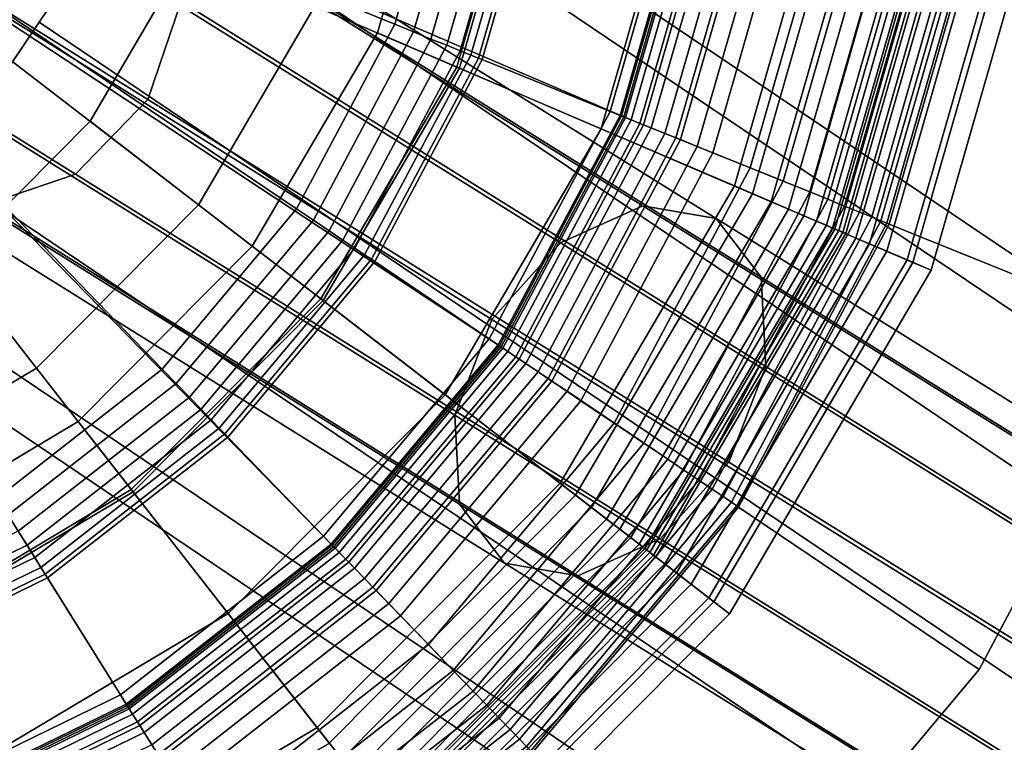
# Model space of a CAD drawing. Extents: x -43.1 to 43.1, y -41.3 to 41.3.
# Tile 171 of 256: x -14.707 to -13.95, y 9.601 to 10.156. Entities that reach past the tile are written whole.
import ezdxf

# ---------------------------------------------------------------- set-up
doc = ezdxf.new("R2010")
doc.units = 0
for name, color, linetype in [('CABLE.1', 18, 'CONTINUOUS'), ('LAMP', 7, 'CONTINUOUS'), ('LAMP_SUPPORT', 18, 'CONTINUOUS'), ('METAL_BASE', 254, 'CONTINUOUS')]:
    doc.layers.add(name, color=color, linetype=linetype)

msp = doc.modelspace()

# ---------------------------------------------------------------- linework, layer by layer
at = {"layer": 'CABLE.1'}
for points in [[(-14.5826, 10.1697, 6.037), (-14.6083, 10.0945, 6.0493), (-14.9006, 10.2771, 6.7175), (-14.8772, 10.3538, 6.7105)], [(-14.2911, 9.9845, 5.2379), (-14.2281, 10.0129, 5.2794), (-14.7039, 10.3097, 5.9161), (-14.774, 10.2858, 5.8841)], [(-14.2281, 10.0129, 5.2794), (-14.1717, 10.0032, 5.3364), (-14.6378, 10.294, 5.9601), (-14.7039, 10.3097, 5.9161)], [(-14.1717, 10.0032, 5.3364), (-14.1371, 9.958, 5.3937), (-14.5934, 10.2427, 6.0043), (-14.6378, 10.294, 5.9601)], [(-14.3439, 9.9256, 5.2232), (-14.2911, 9.9845, 5.2379), (-14.774, 10.2858, 5.8841), (-14.8294, 10.2285, 5.8728)], [(-14.6083, 10.0945, 6.0493), (-14.6637, 10.0372, 6.0379), (-14.9581, 10.2212, 6.7111), (-14.9006, 10.2771, 6.7175)], [(-14.1371, 9.958, 5.3937), (-14.1335, 9.8895, 5.436), (-14.5826, 10.1697, 6.037), (-14.5934, 10.2427, 6.0043)], [(-14.3723, 9.8521, 5.2391), (-14.3439, 9.9256, 5.2232), (-14.8294, 10.2285, 5.8728), (-14.8551, 10.1533, 5.8851)], [(-14.6637, 10.0372, 6.0379), (-14.7338, 10.0133, 6.006), (-15.0343, 10.2011, 6.693), (-14.9581, 10.2212, 6.7111)], [(-14.1335, 9.8895, 5.436), (-14.1619, 9.816, 5.4519), (-14.6083, 10.0945, 6.0493), (-14.5826, 10.1697, 6.037)], [(-14.3688, 9.7836, 5.2814), (-14.3723, 9.8521, 5.2391), (-14.8551, 10.1533, 5.8851), (-14.8443, 10.0803, 5.9177)], [(-14.1619, 9.816, 5.4519), (-14.2147, 9.7571, 5.4371), (-14.6637, 10.0372, 6.0379), (-14.6083, 10.0945, 6.0493)], [(-14.3342, 9.7384, 5.3387), (-14.3688, 9.7836, 5.2814), (-14.8443, 10.0803, 5.9177), (-14.7999, 10.029, 5.962)], [(-14.2147, 9.7571, 5.4371), (-14.2778, 9.7287, 5.3957), (-14.7338, 10.0133, 6.006), (-14.6637, 10.0372, 6.0379)], [(-14.2778, 9.7287, 5.3957), (-14.3342, 9.7384, 5.3387), (-14.7999, 10.029, 5.962), (-14.7338, 10.0133, 6.006)], [(-13.6912, 9.611, 4.7024), (-13.6354, 9.6439, 4.7503), (-14.2281, 10.0129, 5.2794), (-14.2911, 9.9845, 5.2379)], [(-13.6354, 9.6439, 4.7503), (-13.5889, 9.6404, 4.8161), (-14.1717, 10.0032, 5.3364), (-14.2281, 10.0129, 5.2794)], [(-13.5889, 9.6404, 4.8161), (-13.5642, 9.6014, 4.8823), (-14.1371, 9.958, 5.3937), (-14.1717, 10.0032, 5.3364)], [(-13.7414, 9.5506, 4.6853), (-13.6912, 9.611, 4.7024), (-14.2911, 9.9845, 5.2379), (-14.3439, 9.9256, 5.2232)], [(-13.5642, 9.6014, 4.8823), (-13.5679, 9.5374, 4.9311), (-14.1335, 9.8895, 5.436), (-14.1371, 9.958, 5.3937)], [(-13.7725, 9.4787, 4.7036), (-13.7414, 9.5506, 4.6853), (-14.3439, 9.9256, 5.2232), (-14.3723, 9.8521, 5.2391)], [(-13.5679, 9.5374, 4.9311), (-13.5991, 9.4656, 4.9494), (-14.1619, 9.816, 5.4519), (-14.1335, 9.8895, 5.436)], [(-13.7762, 9.4147, 4.7524), (-13.7725, 9.4787, 4.7036), (-14.3723, 9.8521, 5.2391), (-14.3688, 9.7836, 5.2814)], [(-13.5991, 9.4656, 4.9494), (-13.6492, 9.4051, 4.9323), (-14.2147, 9.7571, 5.4371), (-14.1619, 9.816, 5.4519)], [(-13.7515, 9.3758, 4.8186), (-13.7762, 9.4147, 4.7524), (-14.3688, 9.7836, 5.2814), (-14.3342, 9.7384, 5.3387)], [(-13.6492, 9.4051, 4.9323), (-13.7051, 9.3722, 4.8845), (-14.2778, 9.7287, 5.3957), (-14.2147, 9.7571, 5.4371)], [(-13.7051, 9.3722, 4.8845), (-13.7515, 9.3758, 4.8186), (-14.3342, 9.7384, 5.3387), (-14.2778, 9.7287, 5.3957)]]:
    msp.add_3dface(points, dxfattribs=at)
at = {"layer": 'LAMP'}
for points in [[(-14.6617, 9.8472, 13.367), (-14.528, 9.9819, 13.367), (-15.1281, 10.4441, 13.367), (-14.8248, 9.75, 13.367)], [(-14.6525, 10.0778, 16.4972), (-14.7585, 9.9711, 16.4972), (-15.1281, 10.4441, 16.4972), (-14.5764, 10.2076, 16.4972)], [(-14.4319, 10.1457, 13.367), (-14.3796, 10.3282, 13.367), (-15.1281, 10.4441, 13.367), (-14.528, 9.9819, 13.367)], [(-14.3139, 10.318, 16.4176), (-14.3709, 10.1195, 16.4176), (-14.4798, 10.1662, 16.4759), (-14.4311, 10.3362, 16.4759)], [(-14.3796, 10.3282, 13.367), (-14.4319, 10.1457, 13.367), (-14.3689, 10.1187, 13.8664), (-14.3118, 10.3177, 13.8664)], [(-14.1948, 10.2996, 16.3306), (-14.26, 10.072, 16.3306), (-14.3709, 10.1195, 16.4176), (-14.3139, 10.318, 16.4176)], [(-14.3118, 10.3177, 13.8664), (-14.3689, 10.1187, 13.8664), (-14.1438, 10.0222, 13.8588), (-14.0698, 10.2802, 13.8588)], [(-14.0848, 10.2825, 16.2234), (-14.1577, 10.0282, 16.2234), (-14.26, 10.072, 16.3306), (-14.1948, 10.2996, 16.3306)], [(-13.9952, 10.2687, 16.1042), (-14.0744, 9.9925, 16.1042), (-14.1577, 10.0282, 16.2234), (-14.0848, 10.2825, 16.2234)], [(-14.0698, 10.2802, 13.8588), (-14.1438, 10.0222, 13.8588), (-14.1294, 10.016, 13.8601), (-14.0544, 10.2778, 13.8601)], [(-14.0544, 10.2778, 13.8601), (-14.1294, 10.016, 13.8601), (-14.1162, 10.0104, 13.8647), (-14.0401, 10.2756, 13.8647)], [(-14.0401, 10.2756, 13.8647), (-14.1162, 10.0104, 13.8647), (-14.1044, 10.0053, 13.8722), (-14.0275, 10.2737, 13.8722)], [(-14.0275, 10.2737, 13.8722), (-14.1044, 10.0053, 13.8722), (-14.0946, 10.0011, 13.8822), (-14.0169, 10.272, 13.8822)], [(-14.0169, 10.272, 13.8822), (-14.0946, 10.0011, 13.8822), (-14.087, 9.9979, 13.8943), (-14.0088, 10.2708, 13.8943)], [(-14.0088, 10.2708, 13.8943), (-14.087, 9.9979, 13.8943), (-14.0822, 9.9958, 13.9082), (-14.0035, 10.27, 13.9082)], [(-14.0035, 10.27, 13.9082), (-14.0822, 9.9958, 13.9082), (-14.0804, 9.995, 13.9233), (-14.0016, 10.2697, 13.9233)], [(-14.0016, 10.2697, 13.9233), (-14.0804, 9.995, 13.9233), (-14.0775, 9.9938, 14.1573), (-13.9986, 10.2692, 14.1573)], [(-13.9986, 10.2692, 14.1573), (-14.0775, 9.9938, 14.1573), (-14.0722, 9.9915, 14.4272), (-13.9928, 10.2683, 14.4272)], [(-13.9373, 10.2597, 15.9815), (-14.0205, 9.9694, 15.9815), (-14.0744, 9.9925, 16.1042), (-13.9952, 10.2687, 16.1042)], [(-13.9928, 10.2683, 14.4272), (-14.0722, 9.9915, 14.4272), (-14.0643, 9.9881, 14.7202), (-13.9843, 10.267, 14.7202)], [(-13.9843, 10.267, 14.7202), (-14.0643, 9.9881, 14.7202), (-14.0538, 9.9836, 15.0232), (-13.973, 10.2652, 15.0232)], [(-13.973, 10.2652, 15.0232), (-14.0538, 9.9836, 15.0232), (-14.0407, 9.978, 15.3235), (-13.959, 10.2631, 15.3235)], [(-13.959, 10.2631, 15.3235), (-14.0407, 9.978, 15.3235), (-14.0249, 9.9713, 15.6079), (-13.942, 10.2604, 15.6079)], [(-13.942, 10.2604, 15.6079), (-14.0249, 9.9713, 15.6079), (-14.0065, 9.9634, 15.8637), (-13.9222, 10.2574, 15.8637)], [(-13.9222, 10.2574, 15.8637), (-14.0065, 9.9634, 15.8637), (-14.0205, 9.9694, 15.9815), (-13.9373, 10.2597, 15.9815)], [(-14.4798, 10.1662, 16.4759), (-14.5693, 10.0137, 16.4759), (-14.6525, 10.0778, 16.4972), (-14.5764, 10.2076, 16.4972)], [(-14.3709, 10.1195, 16.4176), (-14.4754, 9.9414, 16.4176), (-14.5693, 10.0137, 16.4759), (-14.4798, 10.1662, 16.4759)], [(-14.4319, 10.1457, 13.367), (-14.528, 9.9819, 13.367), (-14.4736, 9.9401, 13.8664), (-14.3689, 10.1187, 13.8664)], [(-14.26, 10.072, 16.3306), (-14.3798, 9.8678, 16.3306), (-14.4754, 9.9414, 16.4176), (-14.3709, 10.1195, 16.4176)], [(-14.3689, 10.1187, 13.8664), (-14.4736, 9.9401, 13.8664), (-14.2796, 9.7907, 13.8588), (-14.1438, 10.0222, 13.8588)], [(-14.5693, 10.0137, 16.4759), (-14.6938, 9.8883, 16.4759), (-14.7585, 9.9711, 16.4972), (-14.6525, 10.0778, 16.4972)], [(-14.1577, 10.0282, 16.2234), (-14.2916, 9.7999, 16.2234), (-14.3798, 9.8678, 16.3306), (-14.26, 10.072, 16.3306)], [(-14.0744, 9.9925, 16.1042), (-14.2198, 9.7446, 16.1042), (-14.2916, 9.7999, 16.2234), (-14.1577, 10.0282, 16.2234)], [(-14.1438, 10.0222, 13.8588), (-14.2796, 9.7907, 13.8588), (-14.2673, 9.7811, 13.8601), (-14.1294, 10.016, 13.8601)], [(-14.4754, 9.9414, 16.4176), (-14.6209, 9.7949, 16.4176), (-14.6938, 9.8883, 16.4759), (-14.5693, 10.0137, 16.4759)], [(-14.1294, 10.016, 13.8601), (-14.2673, 9.7811, 13.8601), (-14.2558, 9.7723, 13.8647), (-14.1162, 10.0104, 13.8647)], [(-14.1162, 10.0104, 13.8647), (-14.2558, 9.7723, 13.8647), (-14.2457, 9.7645, 13.8722), (-14.1044, 10.0053, 13.8722)], [(-14.1044, 10.0053, 13.8722), (-14.2457, 9.7645, 13.8722), (-14.2372, 9.758, 13.8822), (-14.0946, 10.0011, 13.8822)], [(-14.0946, 10.0011, 13.8822), (-14.2372, 9.758, 13.8822), (-14.2307, 9.753, 13.8943), (-14.087, 9.9979, 13.8943)], [(-14.087, 9.9979, 13.8943), (-14.2307, 9.753, 13.8943), (-14.2265, 9.7497, 13.9082), (-14.0822, 9.9958, 13.9082)], [(-14.0822, 9.9958, 13.9082), (-14.2265, 9.7497, 13.9082), (-14.225, 9.7486, 13.9233), (-14.0804, 9.995, 13.9233)], [(-14.0804, 9.995, 13.9233), (-14.225, 9.7486, 13.9233), (-14.2225, 9.7467, 14.1573), (-14.0775, 9.9938, 14.1573)], [(-14.0775, 9.9938, 14.1573), (-14.2225, 9.7467, 14.1573), (-14.2179, 9.7431, 14.4272), (-14.0722, 9.9915, 14.4272)], [(-14.0205, 9.9694, 15.9815), (-14.1734, 9.7088, 15.9815), (-14.2198, 9.7446, 16.1042), (-14.0744, 9.9925, 16.1042)], [(-14.0722, 9.9915, 14.4272), (-14.2179, 9.7431, 14.4272), (-14.2111, 9.7379, 14.7202), (-14.0643, 9.9881, 14.7202)], [(-14.0643, 9.9881, 14.7202), (-14.2111, 9.7379, 14.7202), (-14.2021, 9.7309, 15.0232), (-14.0538, 9.9836, 15.0232)], [(-14.0538, 9.9836, 15.0232), (-14.2021, 9.7309, 15.0232), (-14.1908, 9.7222, 15.3235), (-14.0407, 9.978, 15.3235)], [(-14.528, 9.9819, 13.367), (-14.6617, 9.8472, 13.367), (-14.6195, 9.7932, 13.8664), (-14.4736, 9.9401, 13.8664)], [(-14.0407, 9.978, 15.3235), (-14.1908, 9.7222, 15.3235), (-14.1772, 9.7118, 15.6079), (-14.0249, 9.9713, 15.6079)], [(-14.6938, 9.8883, 16.4759), (-14.8457, 9.7977, 16.4759), (-14.8878, 9.8941, 16.4972), (-14.7585, 9.9711, 16.4972)], [(-14.0249, 9.9713, 15.6079), (-14.1772, 9.7118, 15.6079), (-14.1613, 9.6995, 15.8637), (-14.0065, 9.9634, 15.8637)], [(-14.0065, 9.9634, 15.8637), (-14.1613, 9.6995, 15.8637), (-14.1734, 9.7088, 15.9815), (-14.0205, 9.9694, 15.9815)], [(-14.3798, 9.8678, 16.3306), (-14.5466, 9.6998, 16.3306), (-14.6209, 9.7949, 16.4176), (-14.4754, 9.9414, 16.4176)], [(-14.4736, 9.9401, 13.8664), (-14.6195, 9.7932, 13.8664), (-14.4688, 9.6002, 13.8588), (-14.2796, 9.7907, 13.8588)], [(-14.6209, 9.7949, 16.4176), (-14.7982, 9.6891, 16.4176), (-14.8457, 9.7977, 16.4759), (-14.6938, 9.8883, 16.4759)], [(-14.2916, 9.7999, 16.2234), (-14.4781, 9.6121, 16.2234), (-14.5466, 9.6998, 16.3306), (-14.3798, 9.8678, 16.3306)], [(-14.6617, 9.8472, 13.367), (-14.8248, 9.75, 13.367), (-14.7974, 9.6872, 13.8664), (-14.6195, 9.7932, 13.8664)], [(-14.5466, 9.6998, 16.3306), (-14.75, 9.5786, 16.3306), (-14.7982, 9.6891, 16.4176), (-14.6209, 9.7949, 16.4176)], [(-14.2198, 9.7446, 16.1042), (-14.4223, 9.5407, 16.1042), (-14.4781, 9.6121, 16.2234), (-14.2916, 9.7999, 16.2234)], [(-14.6195, 9.7932, 13.8664), (-14.7974, 9.6872, 13.8664), (-14.6993, 9.4628, 13.8588), (-14.4688, 9.6002, 13.8588)], [(-14.2796, 9.7907, 13.8588), (-14.4688, 9.6002, 13.8588), (-14.4592, 9.5879, 13.8601), (-14.2673, 9.7811, 13.8601)], [(-14.2673, 9.7811, 13.8601), (-14.4592, 9.5879, 13.8601), (-14.4503, 9.5765, 13.8647), (-14.2558, 9.7723, 13.8647)], [(-14.2558, 9.7723, 13.8647), (-14.4503, 9.5765, 13.8647), (-14.4424, 9.5665, 13.8722), (-14.2457, 9.7645, 13.8722)], [(-14.2457, 9.7645, 13.8722), (-14.4424, 9.5665, 13.8722), (-14.4358, 9.558, 13.8822), (-14.2372, 9.758, 13.8822)], [(-14.2372, 9.758, 13.8822), (-14.4358, 9.558, 13.8822), (-14.4307, 9.5515, 13.8943), (-14.2307, 9.753, 13.8943)], [(-14.2307, 9.753, 13.8943), (-14.4307, 9.5515, 13.8943), (-14.4275, 9.5473, 13.9082), (-14.2265, 9.7497, 13.9082)], [(-14.2265, 9.7497, 13.9082), (-14.4275, 9.5473, 13.9082), (-14.4263, 9.5458, 13.9233), (-14.225, 9.7486, 13.9233)], [(-14.225, 9.7486, 13.9233), (-14.4263, 9.5458, 13.9233), (-14.4244, 9.5434, 14.1573), (-14.2225, 9.7467, 14.1573)], [(-14.2225, 9.7467, 14.1573), (-14.4244, 9.5434, 14.1573), (-14.4208, 9.5388, 14.4272), (-14.2179, 9.7431, 14.4272)], [(-14.1734, 9.7088, 15.9815), (-14.3862, 9.4945, 15.9815), (-14.4223, 9.5407, 16.1042), (-14.2198, 9.7446, 16.1042)], [(-14.2179, 9.7431, 14.4272), (-14.4208, 9.5388, 14.4272), (-14.4155, 9.532, 14.7202), (-14.2111, 9.7379, 14.7202)], [(-14.2111, 9.7379, 14.7202), (-14.4155, 9.532, 14.7202), (-14.4085, 9.523, 15.0232), (-14.2021, 9.7309, 15.0232)], [(-14.2021, 9.7309, 15.0232), (-14.4085, 9.523, 15.0232), (-14.3997, 9.5118, 15.3235), (-14.1908, 9.7222, 15.3235)], [(-14.1908, 9.7222, 15.3235), (-14.3997, 9.5118, 15.3235), (-14.3892, 9.4983, 15.6079), (-14.1772, 9.7118, 15.6079)], [(-14.1772, 9.7118, 15.6079), (-14.3892, 9.4983, 15.6079), (-14.3768, 9.4825, 15.8637), (-14.1613, 9.6995, 15.8637)], [(-14.1613, 9.6995, 15.8637), (-14.3768, 9.4825, 15.8637), (-14.3862, 9.4945, 15.9815), (-14.1734, 9.7088, 15.9815)], [(-14.4781, 9.6121, 16.2234), (-14.7054, 9.4766, 16.2234), (-14.75, 9.5786, 16.3306), (-14.5466, 9.6998, 16.3306)], [(-14.7974, 9.6872, 13.8664), (-14.996, 9.6287, 13.8664), (-14.9569, 9.387, 13.8588), (-14.6993, 9.4628, 13.8588)], [(-14.4223, 9.5407, 16.1042), (-14.6691, 9.3936, 16.1042), (-14.7054, 9.4766, 16.2234), (-14.4781, 9.6121, 16.2234)]]:
    msp.add_3dface(points, dxfattribs=at)
at = {"layer": 'LAMP_SUPPORT'}
for points in [[(-15.1119, 10.4548, 12.7749), (-14.1752, 10.4734, 12.7749), (-14.1892, 10.274, 12.7749), (-14.2443, 10.0819, 12.7749)], [(-15.1181, 10.4198, 12.7749), (-15.1119, 10.4548, 12.7749), (-14.2443, 10.0819, 12.7749), (-14.3381, 9.9054, 12.7749)], [(-15.1181, 10.4198, 12.7749), (-14.6241, 9.6292, 12.7749), (-14.8037, 9.5416, 12.7749), (-14.9977, 9.4933, 12.7749)], [(-15.1181, 10.4198, 12.7749), (-14.4666, 9.7523, 12.7749), (-14.6241, 9.6292, 12.7749)], [(-15.1181, 10.4198, 12.7749), (-14.3381, 9.9054, 12.7749), (-14.4666, 9.7523, 12.7749)], [(-14.4185, 10.1523, 8.9914), (-14.3742, 10.3067, 8.9914), (-14.723, 10.3682, 8.9914), (-14.7468, 10.285, 8.9914)], [(-14.4041, 10.1465, 8.9931), (-14.3589, 10.304, 8.9931), (-14.3742, 10.3067, 8.9914), (-14.4185, 10.1523, 8.9914)], [(-14.3907, 10.141, 8.9979), (-14.3447, 10.3015, 8.9979), (-14.3589, 10.304, 8.9931), (-14.4041, 10.1465, 8.9931)], [(-14.3786, 10.1362, 9.0055), (-14.3319, 10.2992, 9.0055), (-14.3447, 10.3015, 8.9979), (-14.3907, 10.141, 8.9979)], [(-14.3684, 10.132, 9.0155), (-14.321, 10.2973, 9.0155), (-14.3319, 10.2992, 9.0055), (-14.3786, 10.1362, 9.0055)], [(-14.3601, 10.1287, 9.0276), (-14.3122, 10.2957, 9.0276), (-14.321, 10.2973, 9.0155), (-14.3684, 10.132, 9.0155)], [(-14.3543, 10.1264, 9.0415), (-14.3061, 10.2946, 9.0415), (-14.3122, 10.2957, 9.0276), (-14.3601, 10.1287, 9.0276)], [(-14.3513, 10.1252, 9.0568), (-14.3029, 10.2941, 9.0568), (-14.3061, 10.2946, 9.0415), (-14.3543, 10.1264, 9.0415)], [(-14.253, 10.0854, 10.0789), (-14.1985, 10.2757, 10.0789), (-14.3029, 10.2941, 9.0568), (-14.3513, 10.1252, 9.0568)], [(-14.4939, 10.0105, 8.9914), (-14.4185, 10.1523, 8.9914), (-14.7468, 10.285, 8.9914), (-14.7875, 10.2085, 8.9914)], [(-14.2453, 10.0823, 10.0942), (-14.1903, 10.2742, 10.0942), (-14.1985, 10.2757, 10.0789), (-14.253, 10.0854, 10.0789)], [(-14.2274, 10.0751, 10.1081), (-14.1712, 10.2709, 10.1081), (-14.1903, 10.2742, 10.0942), (-14.2453, 10.0823, 10.0942)], [(-14.2443, 10.0819, 12.7749), (-14.1892, 10.274, 12.7749), (-14.1875, 10.2738, 13.6786), (-14.2427, 10.0813, 13.6786)], [(-14.2427, 10.0813, 13.6786), (-14.1875, 10.2738, 13.6786), (-14.1859, 10.2735, 13.6925), (-14.2412, 10.0807, 13.6925)], [(-14.2412, 10.0807, 13.6925), (-14.1859, 10.2735, 13.6925), (-14.1814, 10.2727, 13.7054), (-14.2369, 10.0789, 13.7054)], [(-14.2369, 10.0789, 13.7054), (-14.1814, 10.2727, 13.7054), (-14.1743, 10.2714, 13.7167), (-14.2303, 10.0762, 13.7167)], [(-14.2303, 10.0762, 13.7167), (-14.1743, 10.2714, 13.7167), (-14.165, 10.2698, 13.7261), (-14.2215, 10.0727, 13.7261)], [(-14.2026, 10.0651, 10.1202), (-14.1449, 10.2662, 10.1202), (-14.1712, 10.2709, 10.1081), (-14.2274, 10.0751, 10.1081)], [(-14.2215, 10.0727, 13.7261), (-14.165, 10.2698, 13.7261), (-14.1539, 10.2678, 13.7333), (-14.211, 10.0685, 13.7333)], [(-14.211, 10.0685, 13.7333), (-14.1539, 10.2678, 13.7333), (-14.1413, 10.2656, 13.7378), (-14.1991, 10.0637, 13.7378)], [(-14.1742, 10.0536, 10.1302), (-14.1148, 10.2609, 10.1302), (-14.1449, 10.2662, 10.1202), (-14.2026, 10.0651, 10.1202)], [(-14.1991, 10.0637, 13.7378), (-14.1413, 10.2656, 13.7378), (-14.1275, 10.2632, 13.7394), (-14.1862, 10.0584, 13.7394)], [(-14.1862, 10.0584, 13.7394), (-14.1275, 10.2632, 13.7394), (-14.0357, 10.247, 13.7394), (-14.0998, 10.0235, 13.7394)], [(-14.1456, 10.042, 10.1378), (-14.0844, 10.2556, 10.1378), (-14.1148, 10.2609, 10.1302), (-14.1742, 10.0536, 10.1302)], [(-14.1201, 10.0317, 10.1425), (-14.0573, 10.2508, 10.1425), (-14.0844, 10.2556, 10.1378), (-14.1456, 10.042, 10.1378)], [(-14.0997, 10.0235, 10.1442), (-14.0357, 10.247, 10.1442), (-14.0573, 10.2508, 10.1425), (-14.1201, 10.0317, 10.1425)], [(-14.0998, 10.0235, 13.7394), (-14.0357, 10.247, 13.7394), (-14.0209, 10.2444, 13.7377), (-14.0858, 10.0179, 13.7377)], [(-14.0858, 10.0179, 10.146), (-14.0209, 10.2444, 10.146), (-14.0357, 10.247, 10.1442), (-14.0997, 10.0235, 10.1442)], [(-14.073, 10.0127, 10.1509), (-14.0072, 10.242, 10.1509), (-14.0209, 10.2444, 10.146), (-14.0858, 10.0179, 10.146)], [(-14.0858, 10.0179, 13.7377), (-14.0209, 10.2444, 13.7377), (-14.0072, 10.242, 13.7328), (-14.073, 10.0127, 13.7328)], [(-14.0617, 10.0081, 10.1587), (-13.9952, 10.2398, 10.1587), (-14.0072, 10.242, 10.1509), (-14.073, 10.0127, 10.1509)], [(-14.073, 10.0127, 13.7328), (-14.0072, 10.242, 13.7328), (-13.9952, 10.2398, 13.725), (-14.0617, 10.0081, 13.725)], [(-14.0522, 10.0043, 10.1688), (-13.9852, 10.2381, 10.1688), (-13.9952, 10.2398, 10.1587), (-14.0617, 10.0081, 10.1587)], [(-14.0617, 10.0081, 13.725), (-13.9952, 10.2398, 13.725), (-13.9852, 10.2381, 13.7148), (-14.0522, 10.0043, 13.7148)], [(-14.0451, 10.0014, 10.181), (-13.9776, 10.2367, 10.181), (-13.9852, 10.2381, 10.1688), (-14.0522, 10.0043, 10.1688)], [(-14.0522, 10.0043, 13.7148), (-13.9852, 10.2381, 13.7148), (-13.9776, 10.2367, 13.7026), (-14.0451, 10.0014, 13.7026)], [(-14.0405, 9.9996, 10.1948), (-13.9727, 10.2359, 10.1948), (-13.9776, 10.2367, 10.181), (-14.0451, 10.0014, 10.181)], [(-14.0451, 10.0014, 13.7026), (-13.9776, 10.2367, 13.7026), (-13.9727, 10.2359, 13.6888), (-14.0405, 9.9996, 13.6888)], [(-14.0389, 9.9989, 10.2099), (-13.971, 10.2356, 10.2099), (-13.9727, 10.2359, 10.1948), (-14.0405, 9.9996, 10.1948)], [(-14.0405, 9.9996, 13.6888), (-13.9727, 10.2359, 13.6888), (-13.971, 10.2356, 13.6738), (-14.0389, 9.9989, 13.6738)], [(-14.0389, 9.9989, 13.6738), (-13.971, 10.2356, 13.6738), (-13.971, 10.2356, 10.2099), (-14.0389, 9.9989, 10.2099)], [(-14.5971, 9.8875, 8.9914), (-14.4939, 10.0105, 8.9914), (-14.7875, 10.2085, 8.9914), (-14.8431, 10.1422, 8.9914)], [(-14.481, 10.0018, 8.9931), (-14.4041, 10.1465, 8.9931), (-14.4185, 10.1523, 8.9914), (-14.4939, 10.0105, 8.9914)], [(-14.7237, 9.7886, 8.9914), (-14.5971, 9.8875, 8.9914), (-14.8431, 10.1422, 8.9914), (-14.9113, 10.0889, 8.9914)], [(-14.469, 9.9937, 8.9979), (-14.3907, 10.141, 8.9979), (-14.4041, 10.1465, 8.9931), (-14.481, 10.0018, 8.9931)], [(-14.4583, 9.9865, 9.0055), (-14.3786, 10.1362, 9.0055), (-14.3907, 10.141, 8.9979), (-14.469, 9.9937, 8.9979)], [(-14.4491, 9.9803, 9.0155), (-14.3684, 10.132, 9.0155), (-14.3786, 10.1362, 9.0055), (-14.4583, 9.9865, 9.0055)], [(-14.4417, 9.9753, 9.0276), (-14.3601, 10.1287, 9.0276), (-14.3684, 10.132, 9.0155), (-14.4491, 9.9803, 9.0155)], [(-14.4365, 9.9718, 9.0415), (-14.3543, 10.1264, 9.0415), (-14.3601, 10.1287, 9.0276), (-14.4417, 9.9753, 9.0276)], [(-14.4338, 9.97, 9.0568), (-14.3513, 10.1252, 9.0568), (-14.3543, 10.1264, 9.0415), (-14.4365, 9.9718, 9.0415)], [(-14.3459, 9.9107, 10.0789), (-14.253, 10.0854, 10.0789), (-14.3513, 10.1252, 9.0568), (-14.4338, 9.97, 9.0568)], [(-14.339, 9.906, 10.0942), (-14.2453, 10.0823, 10.0942), (-14.253, 10.0854, 10.0789), (-14.3459, 9.9107, 10.0789)], [(-14.323, 9.8952, 10.1081), (-14.2274, 10.0751, 10.1081), (-14.2453, 10.0823, 10.0942), (-14.339, 9.906, 10.0942)], [(-14.3381, 9.9054, 12.7749), (-14.2443, 10.0819, 12.7749), (-14.2427, 10.0813, 13.6786), (-14.3367, 9.9045, 13.6786)], [(-14.3367, 9.9045, 13.6786), (-14.2427, 10.0813, 13.6786), (-14.2412, 10.0807, 13.6925), (-14.3354, 9.9036, 13.6925)], [(-14.3354, 9.9036, 13.6925), (-14.2412, 10.0807, 13.6925), (-14.2369, 10.0789, 13.7054), (-14.3316, 9.901, 13.7054)], [(-14.3316, 9.901, 13.7054), (-14.2369, 10.0789, 13.7054), (-14.2303, 10.0762, 13.7167), (-14.3256, 9.897, 13.7167)], [(-14.3256, 9.897, 13.7167), (-14.2303, 10.0762, 13.7167), (-14.2215, 10.0727, 13.7261), (-14.3178, 9.8917, 13.7261)], [(-14.3008, 9.8803, 10.1202), (-14.2026, 10.0651, 10.1202), (-14.2274, 10.0751, 10.1081), (-14.323, 9.8952, 10.1081)], [(-14.3178, 9.8917, 13.7261), (-14.2215, 10.0727, 13.7261), (-14.211, 10.0685, 13.7333), (-14.3084, 9.8854, 13.7333)], [(-14.3084, 9.8854, 13.7333), (-14.211, 10.0685, 13.7333), (-14.1991, 10.0637, 13.7378), (-14.2978, 9.8782, 13.7378)], [(-14.2755, 9.8632, 10.1302), (-14.1742, 10.0536, 10.1302), (-14.2026, 10.0651, 10.1202), (-14.3008, 9.8803, 10.1202)], [(-14.2978, 9.8782, 13.7378), (-14.1991, 10.0637, 13.7378), (-14.1862, 10.0584, 13.7394), (-14.2862, 9.8704, 13.7394)], [(-14.2862, 9.8704, 13.7394), (-14.1862, 10.0584, 13.7394), (-14.0998, 10.0235, 13.7394), (-14.2089, 9.8183, 13.7394)], [(-14.2499, 9.8459, 10.1378), (-14.1456, 10.042, 10.1378), (-14.1742, 10.0536, 10.1302), (-14.2755, 9.8632, 10.1302)], [(-14.2271, 9.8305, 10.1425), (-14.1201, 10.0317, 10.1425), (-14.1456, 10.042, 10.1378), (-14.2499, 9.8459, 10.1378)], [(-14.2089, 9.8183, 10.1442), (-14.0997, 10.0235, 10.1442), (-14.1201, 10.0317, 10.1425), (-14.2271, 9.8305, 10.1425)], [(-14.1964, 9.8098, 10.146), (-14.0858, 10.0179, 10.146), (-14.0997, 10.0235, 10.1442), (-14.2089, 9.8183, 10.1442)], [(-14.2089, 9.8183, 13.7394), (-14.0998, 10.0235, 13.7394), (-14.0858, 10.0179, 13.7377), (-14.1964, 9.8098, 13.7377)], [(-14.185, 9.8021, 10.1509), (-14.073, 10.0127, 10.1509), (-14.0858, 10.0179, 10.146), (-14.1964, 9.8098, 10.146)], [(-14.1964, 9.8098, 13.7377), (-14.0858, 10.0179, 13.7377), (-14.073, 10.0127, 13.7328), (-14.185, 9.8021, 13.7328)], [(-14.1748, 9.7953, 10.1587), (-14.0617, 10.0081, 10.1587), (-14.073, 10.0127, 10.1509), (-14.185, 9.8021, 10.1509)], [(-14.185, 9.8021, 13.7328), (-14.073, 10.0127, 13.7328), (-14.0617, 10.0081, 13.725), (-14.1748, 9.7953, 13.725)], [(-14.5863, 9.8763, 8.9931), (-14.481, 10.0018, 8.9931), (-14.4939, 10.0105, 8.9914), (-14.5971, 9.8875, 8.9914)], [(-14.1664, 9.7896, 10.1688), (-14.0522, 10.0043, 10.1688), (-14.0617, 10.0081, 10.1587), (-14.1748, 9.7953, 10.1587)], [(-14.1748, 9.7953, 13.725), (-14.0617, 10.0081, 13.725), (-14.0522, 10.0043, 13.7148), (-14.1664, 9.7896, 13.7148)], [(-14.5763, 9.8659, 8.9979), (-14.469, 9.9937, 8.9979), (-14.481, 10.0018, 8.9931), (-14.5863, 9.8763, 8.9931)], [(-14.16, 9.7853, 10.181), (-14.0451, 10.0014, 10.181), (-14.0522, 10.0043, 10.1688), (-14.1664, 9.7896, 10.1688)], [(-14.1664, 9.7896, 13.7148), (-14.0522, 10.0043, 13.7148), (-14.0451, 10.0014, 13.7026), (-14.16, 9.7853, 13.7026)], [(-14.1559, 9.7825, 10.1948), (-14.0405, 9.9996, 10.1948), (-14.0451, 10.0014, 10.181), (-14.16, 9.7853, 10.181)], [(-14.16, 9.7853, 13.7026), (-14.0451, 10.0014, 13.7026), (-14.0405, 9.9996, 13.6888), (-14.1559, 9.7825, 13.6888)], [(-14.1544, 9.7815, 10.2099), (-14.0389, 9.9989, 10.2099), (-14.0405, 9.9996, 10.1948), (-14.1559, 9.7825, 10.1948)], [(-14.1559, 9.7825, 13.6888), (-14.0405, 9.9996, 13.6888), (-14.0389, 9.9989, 13.6738), (-14.1544, 9.7815, 13.6738)], [(-14.1544, 9.7815, 13.6738), (-14.0389, 9.9989, 13.6738), (-14.0389, 9.9989, 10.2099), (-14.1544, 9.7815, 10.2099)], [(-14.5673, 9.8566, 9.0055), (-14.4583, 9.9865, 9.0055), (-14.469, 9.9937, 8.9979), (-14.5763, 9.8659, 8.9979)], [(-14.5596, 9.8486, 9.0155), (-14.4491, 9.9803, 9.0155), (-14.4583, 9.9865, 9.0055), (-14.5673, 9.8566, 9.0055)], [(-14.5534, 9.8422, 9.0276), (-14.4417, 9.9753, 9.0276), (-14.4491, 9.9803, 9.0155), (-14.5596, 9.8486, 9.0155)], [(-14.5491, 9.8377, 9.0415), (-14.4365, 9.9718, 9.0415), (-14.4417, 9.9753, 9.0276), (-14.5534, 9.8422, 9.0276)], [(-14.5468, 9.8353, 9.0568), (-14.4338, 9.97, 9.0568), (-14.4365, 9.9718, 9.0415), (-14.5491, 9.8377, 9.0415)], [(-14.4732, 9.7591, 10.0789), (-14.3459, 9.9107, 10.0789), (-14.4338, 9.97, 9.0568), (-14.5468, 9.8353, 9.0568)], [(-14.4674, 9.7531, 10.0942), (-14.339, 9.906, 10.0942), (-14.3459, 9.9107, 10.0789), (-14.4732, 9.7591, 10.0789)], [(-14.4539, 9.7392, 10.1081), (-14.323, 9.8952, 10.1081), (-14.339, 9.906, 10.0942), (-14.4674, 9.7531, 10.0942)], [(-14.4666, 9.7523, 12.7749), (-14.3381, 9.9054, 12.7749), (-14.3367, 9.9045, 13.6786), (-14.4654, 9.7511, 13.6786)], [(-14.4654, 9.7511, 13.6786), (-14.3367, 9.9045, 13.6786), (-14.3354, 9.9036, 13.6925), (-14.4643, 9.7499, 13.6925)], [(-14.4643, 9.7499, 13.6925), (-14.3354, 9.9036, 13.6925), (-14.3316, 9.901, 13.7054), (-14.4611, 9.7466, 13.7054)], [(-14.4611, 9.7466, 13.7054), (-14.3316, 9.901, 13.7054), (-14.3256, 9.897, 13.7167), (-14.4561, 9.7414, 13.7167)], [(-14.4561, 9.7414, 13.7167), (-14.3256, 9.897, 13.7167), (-14.3178, 9.8917, 13.7261), (-14.4495, 9.7346, 13.7261)], [(-14.4354, 9.72, 10.1202), (-14.3008, 9.8803, 10.1202), (-14.323, 9.8952, 10.1081), (-14.4539, 9.7392, 10.1081)], [(-14.4495, 9.7346, 13.7261), (-14.3178, 9.8917, 13.7261), (-14.3084, 9.8854, 13.7333), (-14.4417, 9.7265, 13.7333)], [(-14.7154, 9.7754, 8.9931), (-14.5863, 9.8763, 8.9931), (-14.5971, 9.8875, 8.9914), (-14.7237, 9.7886, 8.9914)], [(-14.4417, 9.7265, 13.7333), (-14.3084, 9.8854, 13.7333), (-14.2978, 9.8782, 13.7378), (-14.4328, 9.7173, 13.7378)], [(-14.4141, 9.698, 10.1302), (-14.2755, 9.8632, 10.1302), (-14.3008, 9.8803, 10.1202), (-14.4354, 9.72, 10.1202)], [(-14.4328, 9.7173, 13.7378), (-14.2978, 9.8782, 13.7378), (-14.2862, 9.8704, 13.7394), (-14.4231, 9.7073, 13.7394)], [(-14.7078, 9.7631, 8.9979), (-14.5763, 9.8659, 8.9979), (-14.5863, 9.8763, 8.9931), (-14.7154, 9.7754, 8.9931)], [(-14.4231, 9.7073, 13.7394), (-14.2862, 9.8704, 13.7394), (-14.2089, 9.8183, 13.7394), (-14.3583, 9.6402, 13.7394)], [(-14.7009, 9.7521, 9.0055), (-14.5673, 9.8566, 9.0055), (-14.5763, 9.8659, 8.9979), (-14.7078, 9.7631, 8.9979)], [(-14.3927, 9.6758, 10.1378), (-14.2499, 9.8459, 10.1378), (-14.2755, 9.8632, 10.1302), (-14.4141, 9.698, 10.1302)], [(-14.695, 9.7427, 9.0155), (-14.5596, 9.8486, 9.0155), (-14.5673, 9.8566, 9.0055), (-14.7009, 9.7521, 9.0055)], [(-14.6903, 9.7352, 9.0276), (-14.5534, 9.8422, 9.0276), (-14.5596, 9.8486, 9.0155), (-14.695, 9.7427, 9.0155)], [(-14.687, 9.7299, 9.0415), (-14.5491, 9.8377, 9.0415), (-14.5534, 9.8422, 9.0276), (-14.6903, 9.7352, 9.0276)], [(-14.3736, 9.656, 10.1425), (-14.2271, 9.8305, 10.1425), (-14.2499, 9.8459, 10.1378), (-14.3927, 9.6758, 10.1378)], [(-14.6853, 9.7271, 9.0568), (-14.5468, 9.8353, 9.0568), (-14.5491, 9.8377, 9.0415), (-14.687, 9.7299, 9.0415)], [(-14.6291, 9.6373, 10.0789), (-14.4732, 9.7591, 10.0789), (-14.5468, 9.8353, 9.0568), (-14.6853, 9.7271, 9.0568)], [(-14.3583, 9.6402, 10.1442), (-14.2089, 9.8183, 10.1442), (-14.2271, 9.8305, 10.1425), (-14.3736, 9.656, 10.1425)], [(-14.3479, 9.6294, 10.146), (-14.1964, 9.8098, 10.146), (-14.2089, 9.8183, 10.1442), (-14.3583, 9.6402, 10.1442)], [(-14.3583, 9.6402, 13.7394), (-14.2089, 9.8183, 13.7394), (-14.1964, 9.8098, 13.7377), (-14.3479, 9.6294, 13.7377)], [(-14.3383, 9.6194, 10.1509), (-14.185, 9.8021, 10.1509), (-14.1964, 9.8098, 10.146), (-14.3479, 9.6294, 10.146)], [(-14.3479, 9.6294, 13.7377), (-14.1964, 9.8098, 13.7377), (-14.185, 9.8021, 13.7328), (-14.3383, 9.6194, 13.7328)], [(-14.3298, 9.6106, 10.1587), (-14.1748, 9.7953, 10.1587), (-14.185, 9.8021, 10.1509), (-14.3383, 9.6194, 10.1509)], [(-14.3383, 9.6194, 13.7328), (-14.185, 9.8021, 13.7328), (-14.1748, 9.7953, 13.725), (-14.3298, 9.6106, 13.725)], [(-14.3227, 9.6033, 10.1688), (-14.1664, 9.7896, 10.1688), (-14.1748, 9.7953, 10.1587), (-14.3298, 9.6106, 10.1587)], [(-14.3298, 9.6106, 13.725), (-14.1748, 9.7953, 13.725), (-14.1664, 9.7896, 13.7148), (-14.3227, 9.6033, 13.7148)], [(-14.3173, 9.5977, 10.181), (-14.16, 9.7853, 10.181), (-14.1664, 9.7896, 10.1688), (-14.3227, 9.6033, 10.1688)], [(-14.3227, 9.6033, 13.7148), (-14.1664, 9.7896, 13.7148), (-14.16, 9.7853, 13.7026), (-14.3173, 9.5977, 13.7026)], [(-14.3139, 9.5942, 10.1948), (-14.1559, 9.7825, 10.1948), (-14.16, 9.7853, 10.181), (-14.3173, 9.5977, 10.181)], [(-14.3173, 9.5977, 13.7026), (-14.16, 9.7853, 13.7026), (-14.1559, 9.7825, 13.6888), (-14.3139, 9.5942, 13.6888)], [(-14.3127, 9.5929, 10.2099), (-14.1544, 9.7815, 10.2099), (-14.1559, 9.7825, 10.1948), (-14.3139, 9.5942, 10.1948)], [(-14.3139, 9.5942, 13.6888), (-14.1559, 9.7825, 13.6888), (-14.1544, 9.7815, 13.6738), (-14.3127, 9.5929, 13.6738)], [(-14.3127, 9.5929, 13.6738), (-14.1544, 9.7815, 13.6738), (-14.1544, 9.7815, 10.2099), (-14.3127, 9.5929, 10.2099)], [(-14.8533, 9.6778, 9.0055), (-14.7009, 9.7521, 9.0055), (-14.7078, 9.7631, 8.9979), (-14.8578, 9.69, 8.9979)], [(-14.6247, 9.6302, 10.0942), (-14.4674, 9.7531, 10.0942), (-14.4732, 9.7591, 10.0789), (-14.6291, 9.6373, 10.0789)], [(-14.8495, 9.6674, 9.0155), (-14.695, 9.7427, 9.0155), (-14.7009, 9.7521, 9.0055), (-14.8533, 9.6778, 9.0055)], [(-14.6144, 9.6138, 10.1081), (-14.4539, 9.7392, 10.1081), (-14.4674, 9.7531, 10.0942), (-14.6247, 9.6302, 10.0942)], [(-14.6241, 9.6292, 12.7749), (-14.4666, 9.7523, 12.7749), (-14.4654, 9.7511, 13.6786), (-14.6232, 9.6278, 13.6786)], [(-14.6232, 9.6278, 13.6786), (-14.4654, 9.7511, 13.6786), (-14.4643, 9.7499, 13.6925), (-14.6224, 9.6264, 13.6925)], [(-14.6224, 9.6264, 13.6925), (-14.4643, 9.7499, 13.6925), (-14.4611, 9.7466, 13.7054), (-14.6199, 9.6225, 13.7054)], [(-14.8465, 9.6591, 9.0276), (-14.6903, 9.7352, 9.0276), (-14.695, 9.7427, 9.0155), (-14.8495, 9.6674, 9.0155)], [(-14.6199, 9.6225, 13.7054), (-14.4611, 9.7466, 13.7054), (-14.4561, 9.7414, 13.7167), (-14.6161, 9.6164, 13.7167)], [(-14.6161, 9.6164, 13.7167), (-14.4561, 9.7414, 13.7167), (-14.4495, 9.7346, 13.7261), (-14.6111, 9.6084, 13.7261)], [(-14.8444, 9.6532, 9.0415), (-14.687, 9.7299, 9.0415), (-14.6903, 9.7352, 9.0276), (-14.8465, 9.6591, 9.0276)], [(-14.6003, 9.5911, 10.1202), (-14.4354, 9.72, 10.1202), (-14.4539, 9.7392, 10.1081), (-14.6144, 9.6138, 10.1081)], [(-14.6111, 9.6084, 13.7261), (-14.4495, 9.7346, 13.7261), (-14.4417, 9.7265, 13.7333), (-14.6051, 9.5988, 13.7333)], [(-14.8432, 9.6501, 9.0568), (-14.6853, 9.7271, 9.0568), (-14.687, 9.7299, 9.0415), (-14.8444, 9.6532, 9.0415)], [(-14.807, 9.5505, 10.0789), (-14.6291, 9.6373, 10.0789), (-14.6853, 9.7271, 9.0568), (-14.8432, 9.6501, 9.0568)], [(-14.6051, 9.5988, 13.7333), (-14.4417, 9.7265, 13.7333), (-14.4328, 9.7173, 13.7378), (-14.5983, 9.588, 13.7378)], [(-14.5841, 9.5652, 10.1302), (-14.4141, 9.698, 10.1302), (-14.4354, 9.72, 10.1202), (-14.6003, 9.5911, 10.1202)], [(-14.5983, 9.588, 13.7378), (-14.4328, 9.7173, 13.7378), (-14.4231, 9.7073, 13.7394), (-14.5909, 9.5761, 13.7394)], [(-14.5909, 9.5761, 13.7394), (-14.4231, 9.7073, 13.7394), (-14.3583, 9.6402, 13.7394), (-14.5415, 9.4971, 13.7394)], [(-14.5677, 9.539, 10.1378), (-14.3927, 9.6758, 10.1378), (-14.4141, 9.698, 10.1302), (-14.5841, 9.5652, 10.1302)], [(-14.5531, 9.5157, 10.1425), (-14.3736, 9.656, 10.1425), (-14.3927, 9.6758, 10.1378), (-14.5677, 9.539, 10.1378)], [(-14.5415, 9.4971, 10.1442), (-14.3583, 9.6402, 10.1442), (-14.3736, 9.656, 10.1425), (-14.5531, 9.5157, 10.1425)], [(-14.8041, 9.5427, 10.0942), (-14.6247, 9.6302, 10.0942), (-14.6291, 9.6373, 10.0789), (-14.807, 9.5505, 10.0789)], [(-14.5335, 9.4843, 10.146), (-14.3479, 9.6294, 10.146), (-14.3583, 9.6402, 10.1442), (-14.5415, 9.4971, 10.1442)], [(-14.5415, 9.4971, 13.7394), (-14.3583, 9.6402, 13.7394), (-14.3479, 9.6294, 13.7377), (-14.5335, 9.4843, 13.7377)], [(-14.7975, 9.5245, 10.1081), (-14.6144, 9.6138, 10.1081), (-14.6247, 9.6302, 10.0942), (-14.8041, 9.5427, 10.0942)], [(-14.8037, 9.5416, 12.7749), (-14.6241, 9.6292, 12.7749), (-14.6232, 9.6278, 13.6786), (-14.8032, 9.5401, 13.6786)], [(-14.8032, 9.5401, 13.6786), (-14.6232, 9.6278, 13.6786), (-14.6224, 9.6264, 13.6925), (-14.8026, 9.5385, 13.6925)], [(-14.5262, 9.4726, 10.1509), (-14.3383, 9.6194, 10.1509), (-14.3479, 9.6294, 10.146), (-14.5335, 9.4843, 10.146)], [(-14.5335, 9.4843, 13.7377), (-14.3479, 9.6294, 13.7377), (-14.3383, 9.6194, 13.7328), (-14.5262, 9.4726, 13.7328)], [(-14.8026, 9.5385, 13.6925), (-14.6224, 9.6264, 13.6925), (-14.6199, 9.6225, 13.7054), (-14.801, 9.5342, 13.7054)], [(-14.801, 9.5342, 13.7054), (-14.6199, 9.6225, 13.7054), (-14.6161, 9.6164, 13.7167), (-14.7986, 9.5274, 13.7167)], [(-14.7986, 9.5274, 13.7167), (-14.6161, 9.6164, 13.7167), (-14.6111, 9.6084, 13.7261), (-14.7954, 9.5186, 13.7261)], [(-14.7884, 9.4994, 10.1202), (-14.6003, 9.5911, 10.1202), (-14.6144, 9.6138, 10.1081), (-14.7975, 9.5245, 10.1081)], [(-14.5197, 9.4622, 10.1587), (-14.3298, 9.6106, 10.1587), (-14.3383, 9.6194, 10.1509), (-14.5262, 9.4726, 10.1509)], [(-14.5262, 9.4726, 13.7328), (-14.3383, 9.6194, 13.7328), (-14.3298, 9.6106, 13.725), (-14.5197, 9.4622, 13.725)], [(-14.7954, 9.5186, 13.7261), (-14.6111, 9.6084, 13.7261), (-14.6051, 9.5988, 13.7333), (-14.7915, 9.5079, 13.7333)], [(-14.5143, 9.4536, 10.1688), (-14.3227, 9.6033, 10.1688), (-14.3298, 9.6106, 10.1587), (-14.5197, 9.4622, 10.1587)], [(-14.5197, 9.4622, 13.725), (-14.3298, 9.6106, 13.725), (-14.3227, 9.6033, 13.7148), (-14.5143, 9.4536, 13.7148)], [(-14.5102, 9.447, 10.181), (-14.3173, 9.5977, 10.181), (-14.3227, 9.6033, 10.1688), (-14.5143, 9.4536, 10.1688)], [(-14.5143, 9.4536, 13.7148), (-14.3227, 9.6033, 13.7148), (-14.3173, 9.5977, 13.7026), (-14.5102, 9.447, 13.7026)]]:
    msp.add_3dface(points, dxfattribs=at)
at = {"layer": 'METAL_BASE'}
for points in [[(-13.9974, 39.4997, 30.3761), (-13.8701, 39.5447, 30.3399), (-0.4221, 1.5689, 30.3399), (-0.5494, 1.5238, 30.3761)], [(-13.8701, 39.5447, 29.872), (-13.9974, 39.4997, 29.8358), (-0.5494, 1.5238, 29.8358), (-0.4221, 1.5689, 29.872)], [(-14.1247, 39.4546, 30.3399), (-13.9974, 39.4997, 30.3761), (-0.5494, 1.5238, 30.3761), (-0.6767, 1.4787, 30.3399)], [(-13.9974, 39.4997, 29.8358), (-14.1247, 39.4546, 29.872), (-0.6767, 1.4787, 29.872), (-0.5494, 1.5238, 29.8358)], [(-14.2179, 39.4216, 30.241), (-14.1247, 39.4546, 30.3399), (-0.6767, 1.4787, 30.3399), (-0.7699, 1.4457, 30.241)], [(-14.1247, 39.4546, 29.872), (-14.2179, 39.4216, 29.9709), (-0.7699, 1.4457, 29.9709), (-0.6767, 1.4787, 29.872)], [(-14.252, 39.4095, 30.106), (-14.2179, 39.4216, 30.241), (-0.7699, 1.4457, 30.241), (-0.8041, 1.4336, 30.106)], [(-14.2179, 39.4216, 29.9709), (-14.252, 39.4095, 30.106), (-0.8041, 1.4336, 30.106), (-0.7699, 1.4457, 29.9709)], [(-17.3273, 27.909, 39.447), (-17.2967, 27.9283, 39.312), (-0.5995, 1.5326, 39.312), (-0.6301, 1.5132, 39.447)], [(-17.2967, 27.9283, 39.312), (-17.3273, 27.909, 39.1769), (-0.6301, 1.5132, 39.1769), (-0.5995, 1.5326, 39.312)], [(-17.4109, 27.8561, 39.5459), (-17.3273, 27.909, 39.447), (-0.6301, 1.5132, 39.447), (-0.7137, 1.4604, 39.5459)], [(-17.3273, 27.909, 39.1769), (-17.4109, 27.8561, 39.0781), (-0.7137, 1.4604, 39.0781), (-0.6301, 1.5132, 39.1769)], [(-17.525, 27.7839, 39.5821), (-17.4109, 27.8561, 39.5459), (-0.7137, 1.4604, 39.5459), (-0.8278, 1.3882, 39.5821)], [(-17.4109, 27.8561, 39.0781), (-17.525, 27.7839, 39.0419), (-0.8278, 1.3882, 39.0419), (-0.7137, 1.4604, 39.0781)], [(-17.6391, 27.7117, 39.5459), (-17.525, 27.7839, 39.5821), (-0.8278, 1.3882, 39.5821), (-0.9419, 1.316, 39.5459)], [(-17.525, 27.7839, 39.0419), (-17.6391, 27.7117, 39.0781), (-0.9419, 1.316, 39.0781), (-0.8278, 1.3882, 39.0419)], [(-17.7227, 27.6588, 39.447), (-17.6391, 27.7117, 39.5459), (-0.9419, 1.316, 39.5459), (-1.0255, 1.2631, 39.447)], [(-17.6391, 27.7117, 39.0781), (-17.7227, 27.6588, 39.1769), (-1.0255, 1.2631, 39.1769), (-0.9419, 1.316, 39.0781)], [(-17.7533, 27.6395, 39.312), (-17.7227, 27.6588, 39.447), (-1.0255, 1.2631, 39.447), (-1.0561, 1.2438, 39.312)], [(-17.7227, 27.6588, 39.1769), (-17.7533, 27.6395, 39.312), (-1.0561, 1.2438, 39.312), (-1.0255, 1.2631, 39.1769)], [(-30.3133, 12.6591, 20.447), (-30.2996, 12.6926, 20.312), (-1.3781, 0.8995, 20.312), (-1.3917, 0.866, 20.447)], [(-30.2996, 12.6926, 20.312), (-30.3133, 12.6591, 20.1769), (-1.3917, 0.866, 20.1769), (-1.3781, 0.8995, 20.312)], [(-30.3506, 12.5675, 20.5459), (-30.3133, 12.6591, 20.447), (-1.3917, 0.866, 20.447), (-1.4291, 0.7745, 20.5459)], [(-30.3133, 12.6591, 20.1769), (-30.3506, 12.5675, 20.0781), (-1.4291, 0.7745, 20.0781), (-1.3917, 0.866, 20.1769)], [(-30.4016, 12.4425, 20.5821), (-30.3506, 12.5675, 20.5459), (-1.4291, 0.7745, 20.5459), (-1.48, 0.6494, 20.5821)], [(-30.3506, 12.5675, 20.0781), (-30.4016, 12.4425, 20.0419), (-1.48, 0.6494, 20.0419), (-1.4291, 0.7745, 20.0781)], [(-30.4526, 12.3174, 20.5459), (-30.4016, 12.4425, 20.5821), (-1.48, 0.6494, 20.5821), (-1.531, 0.5244, 20.5459)], [(-30.4016, 12.4425, 20.0419), (-30.4526, 12.3174, 20.0781), (-1.531, 0.5244, 20.0781), (-1.48, 0.6494, 20.0419)], [(-30.4899, 12.2259, 20.447), (-30.4526, 12.3174, 20.5459), (-1.531, 0.5244, 20.5459), (-1.5684, 0.4328, 20.447)], [(-30.4526, 12.3174, 20.0781), (-30.4899, 12.2259, 20.1769), (-1.5684, 0.4328, 20.1769), (-1.531, 0.5244, 20.0781)], [(-30.5036, 12.1924, 20.312), (-30.4899, 12.2259, 20.447), (-1.5684, 0.4328, 20.447), (-1.582, 0.3993, 20.312)], [(-30.4899, 12.2259, 20.1769), (-30.5036, 12.1924, 20.312), (-1.582, 0.3993, 20.312), (-1.5684, 0.4328, 20.1769)], [(-14.5406, 10.3779, 11.518), (-14.5608, 10.3479, 11.6531), (-14.6916, 10.154, 11.518), (-14.5608, 10.3479, 11.3829)], [(-14.5608, 10.3479, 11.6531), (-14.5406, 10.3779, 11.518), (-1.0854, 1.3023, 11.518), (-1.1056, 1.2723, 11.6531)], [(-14.5406, 10.3779, 11.518), (-14.5608, 10.3479, 11.3829), (-1.1056, 1.2723, 11.3829), (-1.0854, 1.3023, 11.518)], [(-14.6161, 10.2659, 11.7519), (-14.6916, 10.154, 11.7881), (-14.6916, 10.154, 11.518), (-14.5608, 10.3479, 11.6531)], [(-14.6161, 10.2659, 11.2841), (-14.5608, 10.3479, 11.3829), (-14.6916, 10.154, 11.518), (-14.6916, 10.154, 11.2479)], [(-14.6161, 10.2659, 11.7519), (-14.5608, 10.3479, 11.6531), (-1.1056, 1.2723, 11.6531), (-1.1609, 1.1903, 11.7519)], [(-14.5608, 10.3479, 11.3829), (-14.6161, 10.2659, 11.2841), (-1.1609, 1.1903, 11.2841), (-1.1056, 1.2723, 11.3829)], [(-14.6916, 10.154, 11.7881), (-14.6161, 10.2659, 11.7519), (-1.1609, 1.1903, 11.7519), (-1.2364, 1.0783, 11.7881)], [(-14.6161, 10.2659, 11.2841), (-14.6916, 10.154, 11.2479), (-1.2364, 1.0783, 11.2479), (-1.1609, 1.1903, 11.2841)], [(-14.0389, 9.9989, 11.0545), (-13.971, 10.2356, 11.0545), (-13.971, 10.2356, 11.9415), (-14.0389, 9.9989, 11.9415)], [(-14.0389, 9.9989, 11.0545), (-13.8321, 9.9154, 11.0545), (-13.7514, 10.1968, 11.0545), (-13.971, 10.2356, 11.0545)], [(-13.971, 10.2356, 11.9415), (-13.7514, 10.1968, 11.9415), (-13.8321, 9.9154, 11.9415), (-14.0389, 9.9989, 11.9415)], [(-14.8224, 9.96, 11.6531), (-14.8427, 9.93, 11.518), (-14.8224, 9.96, 11.3829), (-14.6916, 10.154, 11.518)], [(-14.7671, 10.042, 11.7519), (-14.8224, 9.96, 11.6531), (-14.6916, 10.154, 11.518), (-14.6916, 10.154, 11.7881)], [(-14.7671, 10.042, 11.2841), (-14.6916, 10.154, 11.2479), (-14.6916, 10.154, 11.518), (-14.8224, 9.96, 11.3829)], [(-14.7671, 10.042, 11.7519), (-14.6916, 10.154, 11.7881), (-1.2364, 1.0783, 11.7881), (-1.312, 0.9664, 11.7519)], [(-14.6916, 10.154, 11.2479), (-14.7671, 10.042, 11.2841), (-1.312, 0.9664, 11.2841), (-1.2364, 1.0783, 11.2479)], [(-14.8224, 9.96, 11.6531), (-14.7671, 10.042, 11.7519), (-1.312, 0.9664, 11.7519), (-1.3672, 0.8844, 11.6531)], [(-14.7671, 10.042, 11.2841), (-14.8224, 9.96, 11.3829), (-1.3672, 0.8844, 11.3829), (-1.312, 0.9664, 11.2841)], [(-14.1544, 9.7815, 11.0545), (-14.0389, 9.9989, 11.0545), (-14.0389, 9.9989, 11.9415), (-14.1544, 9.7815, 11.9415)], [(-14.1544, 9.7815, 11.0545), (-13.9696, 9.6568, 11.0545), (-13.8321, 9.9154, 11.0545), (-14.0389, 9.9989, 11.0545)], [(-14.0389, 9.9989, 11.9415), (-13.8321, 9.9154, 11.9415), (-13.9696, 9.6568, 11.9415), (-14.1544, 9.7815, 11.9415)], [(-14.8427, 9.93, 11.518), (-14.8224, 9.96, 11.6531), (-1.3672, 0.8844, 11.6531), (-1.3875, 0.8544, 11.518)], [(-14.8224, 9.96, 11.3829), (-14.8427, 9.93, 11.518), (-1.3875, 0.8544, 11.518), (-1.3672, 0.8844, 11.3829)], [(-13.9696, 9.6568, 11.9415), (-13.8321, 9.9154, 11.9415), (-13.8321, 9.9154, 11.0545), (-13.9696, 9.6568, 11.0545)], [(-14.3127, 9.5929, 11.0545), (-14.1544, 9.7815, 11.0545), (-14.1544, 9.7815, 11.9415), (-14.3127, 9.5929, 11.9415)], [(-14.3127, 9.5929, 11.0545), (-14.1578, 9.4325, 11.0545), (-13.9696, 9.6568, 11.0545), (-14.1544, 9.7815, 11.0545)], [(-14.1544, 9.7815, 11.9415), (-13.9696, 9.6568, 11.9415), (-14.1578, 9.4325, 11.9415), (-14.3127, 9.5929, 11.9415)], [(-14.1578, 9.4325, 11.9415), (-13.9696, 9.6568, 11.9415), (-13.9696, 9.6568, 11.0545), (-14.1578, 9.4325, 11.0545)]]:
    msp.add_3dface(points, dxfattribs=at)

doc.saveas('drawing.dxf')
